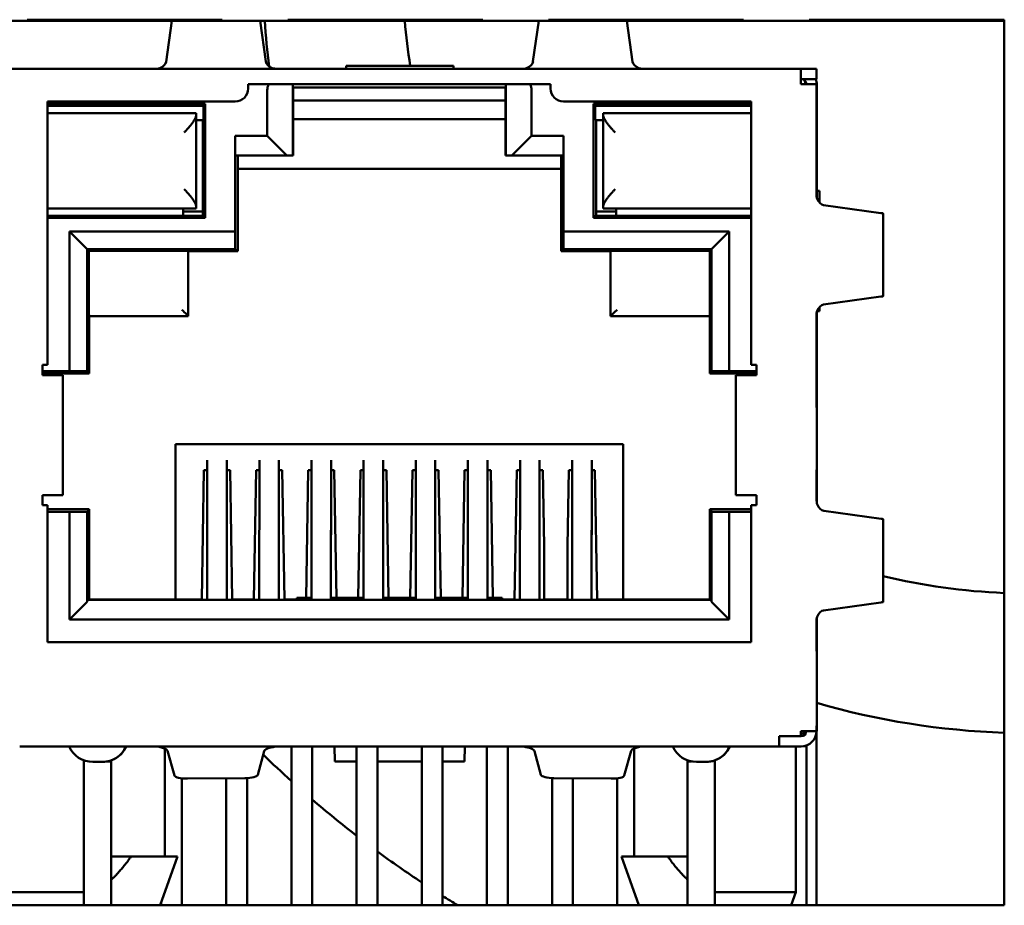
# Model space of a CAD drawing. Header units: inches. Extents: x 2.2 to 39.6, y -5.4 to 27.4.
# Tile 30 of 62: x 13.798 to 14.554, y 19.872 to 20.552. Entities that reach past the tile are written whole.
import ezdxf

# ---------------------------------------------------------------- set-up
doc = ezdxf.new("R2010")
doc.units = ezdxf.units.IN
doc.header["$MEASUREMENT"] = 0
doc.layers.add('Visible Edges(ANSI)', color=7, linetype='Continuous', lineweight=50)

msp = doc.modelspace()

# ---------------------------------------------------------------- linework, layer by layer
at = {"layer": 'Visible Edges(ANSI)'}
for p, q in [((13.75361, 20.551), (13.80402, 20.551)), ((13.80402, 20.55188), (13.80489, 20.551)), ((13.80402, 20.551), (13.80402, 20.55188)), ((13.80402, 20.55188), (13.95361, 20.55188)), ((13.80402, 20.551), (13.80489, 20.551)), ((13.95274, 20.551), (13.80489, 20.551)), ((13.91493, 20.551), (13.91054, 20.5196)), ((13.95361, 20.55188), (13.95274, 20.551)), ((13.95274, 20.551), (13.95361, 20.551)), ((13.95361, 20.55188), (13.95361, 20.551)), ((13.95361, 20.551), (14.00402, 20.551)), ((13.98698, 20.51967), (13.98259, 20.551)), ((14.00402, 20.55188), (14.00489, 20.551)), ((14.00402, 20.551), (14.00402, 20.55188)), ((14.00402, 20.55188), (14.15361, 20.55188)), ((14.00402, 20.551), (14.00489, 20.551)), ((14.15274, 20.551), (14.00489, 20.551)), ((14.15361, 20.55188), (14.15274, 20.551)), ((14.15274, 20.551), (14.15361, 20.551)), ((14.15361, 20.55188), (14.15361, 20.551)), ((14.15361, 20.551), (14.20402, 20.551)), ((14.19646, 20.551), (14.19205, 20.51967)), ((14.20402, 20.55188), (14.20489, 20.551)), ((14.20402, 20.551), (14.20402, 20.55188)), ((14.20402, 20.55188), (14.35361, 20.55188)), ((14.20402, 20.551), (14.20489, 20.551)), ((14.35274, 20.551), (14.20489, 20.551)), ((14.26849, 20.5196), (14.26413, 20.551)), ((14.35361, 20.55188), (14.35274, 20.551)), ((14.35274, 20.551), (14.35361, 20.551)), ((14.35361, 20.55188), (14.35361, 20.551)), ((14.35361, 20.551), (14.40402, 20.551)), ((14.40402, 20.55188), (14.40489, 20.551)), ((14.40402, 20.551), (14.40402, 20.55188)), ((14.40402, 20.55188), (14.55361, 20.55188)), ((14.40402, 20.551), (14.40489, 20.551)), ((14.55274, 20.551), (14.40489, 20.551)), ((14.55361, 20.55188), (14.55274, 20.551)), ((14.55274, 20.551), (14.55361, 20.551)), ((14.55361, 20.55188), (14.55361, 20.551)), ((14.55361, 20.551), (14.55371, 20.551)), ((14.55371, 20.551), (14.55371, 19.87218)), ((13.78131, 20.51408), (14.39769, 20.51408)), ((14.00241, 20.51408), (14.0009, 20.51408)), ((14.13094, 20.51639), (14.04858, 20.51639)), ((14.04858, 20.51639), (14.04858, 20.51408)), ((14.13094, 20.51639), (14.13094, 20.51408)), ((14.13094, 20.51408), (14.13094, 20.51639)), ((14.17812, 20.51408), (14.17662, 20.51408)), ((14.39769, 20.51408), (14.4095, 20.51408)), ((14.39769, 20.51408), (14.39769, 20.50621)), ((14.40969, 20.51408), (14.4095, 20.51408)), ((14.4095, 20.51408), (14.4095, 20.50621)), ((14.40969, 20.50621), (14.40969, 20.51408)), ((14.4095, 20.50621), (14.39769, 20.50621)), ((14.40969, 20.50621), (14.4095, 20.50621)), ((13.9735, 20.49908), (13.9735, 20.50227)), ((13.9735, 20.50227), (13.9735, 20.49908)), ((13.9735, 20.50227), (14.2055, 20.50227)), ((13.9735, 20.49908), (13.9735, 20.49908)), ((14.00781, 20.50227), (14.00781, 20.44764)), ((14.00781, 20.50227), (14.00781, 20.44764)), ((14.17101, 20.49976), (14.00801, 20.49976)), ((14.00801, 20.48976), (14.00801, 20.49976)), ((14.00801, 20.49976), (14.00801, 20.44764)), ((14.17101, 20.49976), (14.17101, 20.44764)), ((14.1712, 20.50227), (14.1712, 20.44764)), ((14.2055, 20.50227), (14.2055, 20.49908)), ((14.4095, 20.50227), (14.39769, 20.50227)), ((14.40097, 20.50227), (14.40097, 20.50264)), ((14.40969, 20.50227), (14.4095, 20.50227)), ((14.4097, 20.41638), (14.40969, 20.50227)), ((14.40969, 20.50227), (14.40969, 20.49408)), ((14.40977, 20.4205), (14.40977, 20.50227)), ((13.98812, 20.46264), (13.98812, 20.4978)), ((14.19088, 20.4978), (14.19088, 20.46264)), ((14.40969, 20.49408), (14.4097, 20.41637)), ((14.40969, 20.49408), (14.40969, 20.49408)), ((13.8195, 20.48908), (13.9635, 20.48908)), ((13.8195, 20.28696), (13.8195, 20.48908)), ((13.8195, 20.48908), (13.8195, 20.28696)), ((13.8195, 20.48721), (13.94059, 20.48721)), ((13.8195, 20.48584), (13.93929, 20.48584)), ((13.93929, 20.48584), (13.94059, 20.48721)), ((13.93929, 20.48584), (13.93929, 20.47476)), ((13.94059, 20.48721), (13.94059, 20.39991)), ((13.9635, 20.48908), (13.9635, 20.48908)), ((14.00801, 20.48976), (14.17101, 20.48976)), ((14.00806, 20.48976), (14.00806, 20.47551)), ((14.2155, 20.48908), (14.3595, 20.48908)), ((14.23841, 20.39991), (14.23841, 20.48721)), ((14.23841, 20.48721), (14.3595, 20.48721)), ((14.23841, 20.48721), (14.23987, 20.48584)), ((14.23987, 20.48584), (14.23987, 20.47476)), ((14.23987, 20.48584), (14.3595, 20.48584)), ((14.3595, 20.48908), (14.3595, 20.28696)), ((13.8195, 20.48021), (13.93359, 20.48021)), ((13.93359, 20.48021), (13.93361, 20.48021)), ((13.93371, 20.43021), (13.93361, 20.48021)), ((14.00806, 20.47551), (14.00801, 20.47476)), ((14.00806, 20.47551), (14.17101, 20.47551)), ((14.2459, 20.48018), (14.3595, 20.48018)), ((14.2459, 20.40831), (14.2459, 20.47874)), ((13.93929, 20.47476), (13.93362, 20.47476)), ((13.93868, 20.47476), (13.93868, 20.40476)), ((14.00801, 20.47476), (14.00801, 20.44764)), ((14.23987, 20.47476), (14.2459, 20.47476)), ((14.24056, 20.47476), (14.24056, 20.40476)), ((13.9635, 20.46264), (13.9635, 20.38932)), ((13.98812, 20.46264), (13.9635, 20.46264)), ((13.9635, 20.46264), (13.96358, 20.44764)), ((14.00313, 20.44764), (13.98812, 20.46264)), ((14.19088, 20.46264), (14.17588, 20.44764)), ((14.2155, 20.46264), (14.19088, 20.46264)), ((14.21543, 20.44764), (14.2155, 20.46264)), ((14.2155, 20.38932), (14.2155, 20.46264)), ((13.96358, 20.44764), (14.00313, 20.44764)), ((13.96562, 20.43747), (13.96562, 20.44764)), ((14.00313, 20.44764), (14.00781, 20.44764)), ((14.00781, 20.44764), (14.00801, 20.44764)), ((14.00781, 20.44764), (14.00781, 20.44764)), ((14.00801, 20.44764), (14.00801, 20.44764)), ((14.17101, 20.44764), (14.1712, 20.44764)), ((14.1712, 20.44764), (14.17588, 20.44764)), ((14.17588, 20.44764), (14.21543, 20.44764)), ((14.21358, 20.44764), (14.21358, 20.37432)), ((14.40952, 20.44105), (14.40956, 20.42531)), ((13.93371, 20.40691), (13.93371, 20.43021)), ((13.96558, 20.37432), (13.96558, 20.43747)), ((14.21358, 20.43747), (13.96558, 20.43747)), ((14.40951, 20.42564), (14.40951, 20.42713)), ((14.40975, 20.42353), (14.40976, 20.42353)), ((14.41183, 20.4205), (14.40975, 20.4205)), ((14.41183, 20.41156), (14.41183, 20.4205)), ((14.45905, 20.40349), (14.41502, 20.40963)), ((13.93359, 20.40691), (13.8195, 20.40691)), ((13.8195, 20.40138), (13.93921, 20.40138)), ((13.94059, 20.39991), (13.8195, 20.39991)), ((13.92368, 20.40138), (13.92368, 20.40691)), ((13.9237, 20.40476), (13.93868, 20.40476)), ((13.93359, 20.40691), (13.93371, 20.40691)), ((13.93861, 20.40138), (13.93861, 20.40476)), ((13.93921, 20.40138), (13.94059, 20.39991)), ((14.23841, 20.39991), (14.23997, 20.40138)), ((14.3595, 20.39991), (14.23841, 20.39991)), ((14.23997, 20.40138), (14.3595, 20.40138)), ((14.24056, 20.40476), (14.25599, 20.40476)), ((14.24063, 20.40138), (14.24063, 20.40476)), ((14.3595, 20.40688), (14.2459, 20.40688)), ((14.25599, 20.40688), (14.25599, 20.40138)), ((14.46066, 20.39594), (14.46064, 20.40322)), ((13.83646, 20.38932), (13.83646, 20.28221)), ((13.9635, 20.38932), (13.83646, 20.38932)), ((13.83646, 20.38932), (13.85005, 20.37574)), ((13.9635, 20.38932), (13.96357, 20.37574)), ((14.21543, 20.37574), (14.2155, 20.38932)), ((14.34254, 20.38932), (14.2155, 20.38932)), ((14.34254, 20.38932), (14.32896, 20.37574)), ((14.34254, 20.28221), (14.34254, 20.38932)), ((14.46068, 20.36184), (14.46067, 20.38097)), ((13.96357, 20.37574), (13.85005, 20.37574)), ((13.85134, 20.37452), (13.85005, 20.37574)), ((13.85005, 20.37574), (13.85005, 20.28214)), ((13.92253, 20.37452), (13.85134, 20.37452)), ((13.85134, 20.37452), (13.85134, 20.32932)), ((13.92754, 20.37432), (13.92753, 20.3745)), ((13.92754, 20.37432), (13.96555, 20.37432)), ((13.92754, 20.37432), (13.92754, 20.32432)), ((13.96357, 20.37574), (13.96555, 20.37432)), ((13.96555, 20.37432), (13.96558, 20.37432)), ((13.96558, 20.37432), (13.96558, 20.37432)), ((14.21358, 20.37432), (14.21361, 20.37432)), ((14.21543, 20.37574), (14.21361, 20.37432)), ((14.21361, 20.37432), (14.25161, 20.37432)), ((14.32896, 20.37574), (14.21543, 20.37574)), ((14.25161, 20.32432), (14.25161, 20.3745)), ((14.3278, 20.37452), (14.25661, 20.37452)), ((14.3278, 20.37452), (14.32896, 20.37574)), ((14.3278, 20.32932), (14.3278, 20.37452)), ((14.32896, 20.28214), (14.32896, 20.37574)), ((14.46067, 20.33963), (14.46068, 20.34688)), ((14.41506, 20.33319), (14.45908, 20.33936)), ((13.85136, 20.32432), (13.92753, 20.32432)), ((13.85154, 20.32432), (13.85154, 20.28021)), ((13.92754, 20.32432), (13.92753, 20.32432)), ((14.25161, 20.32432), (14.32779, 20.32432)), ((14.32762, 20.32432), (14.32762, 20.28024)), ((14.40972, 20.32644), (14.40974, 20.1817)), ((14.40974, 20.1817), (14.40972, 20.32643)), ((14.40977, 20.18144), (14.40977, 20.32688)), ((14.40999, 20.32814), (14.41183, 20.32814)), ((14.41183, 20.32814), (14.41183, 20.33121)), ((14.40951, 20.31776), (14.40951, 20.31927)), ((14.40956, 20.31751), (14.40952, 20.30175)), ((14.40976, 20.32117), (14.40975, 20.32117)), ((13.81556, 20.27908), (13.81556, 20.28696)), ((13.81556, 20.28696), (13.8195, 20.28696)), ((13.81556, 20.28696), (13.81556, 20.27908)), ((13.8195, 20.28696), (13.8195, 20.28696)), ((14.3595, 20.28696), (14.36344, 20.28696)), ((14.36344, 20.28696), (14.36344, 20.27908)), ((13.83646, 20.28221), (13.81556, 20.28221)), ((13.81556, 20.28021), (13.85154, 20.28021)), ((13.8195, 20.27908), (13.81556, 20.27908)), ((13.83131, 20.27908), (13.8195, 20.27908)), ((13.83134, 20.27908), (13.83131, 20.27908)), ((13.83134, 20.18708), (13.83134, 20.27908)), ((13.85005, 20.28214), (13.83646, 20.28221)), ((13.85005, 20.28214), (13.85154, 20.28024)), ((13.85154, 20.28021), (13.85154, 20.28024)), ((14.32896, 20.28214), (14.32762, 20.28024)), ((14.32762, 20.28024), (14.32762, 20.28021)), ((14.32762, 20.28021), (14.36344, 20.28021)), ((14.34254, 20.28221), (14.32896, 20.28214)), ((14.36344, 20.28221), (14.34254, 20.28221)), ((14.34769, 20.27908), (14.3595, 20.27908)), ((14.34769, 20.27908), (14.34769, 20.18708)), ((14.36344, 20.27908), (14.3595, 20.27908)), ((13.91785, 20.10694), (13.91785, 20.22621)), ((13.91785, 20.22621), (14.26131, 20.22621)), ((14.26131, 20.22621), (14.26131, 20.22621)), ((14.26131, 20.22621), (14.26131, 20.10694)), ((14.26131, 20.22621), (14.26131, 20.10694)), ((13.94202, 20.1066), (13.94208, 20.2137)), ((13.95702, 20.1066), (13.95708, 20.2137)), ((13.98202, 20.1066), (13.98208, 20.2137)), ((13.99702, 20.1066), (13.99708, 20.2137)), ((14.02202, 20.1066), (14.02208, 20.2137)), ((14.03702, 20.1066), (14.03708, 20.2137)), ((14.06202, 20.1066), (14.06208, 20.2137)), ((14.07702, 20.1066), (14.07708, 20.2137)), ((14.10202, 20.1066), (14.10208, 20.2137)), ((14.11702, 20.1066), (14.11708, 20.2137)), ((14.14202, 20.1066), (14.14208, 20.2137)), ((14.15702, 20.1066), (14.15708, 20.2137)), ((14.18202, 20.1066), (14.18208, 20.2137)), ((14.19702, 20.1066), (14.19708, 20.2137)), ((14.22202, 20.1066), (14.22208, 20.2137)), ((14.23702, 20.1066), (14.23708, 20.2137)), ((13.93959, 20.20621), (13.93785, 20.10694)), ((13.93958, 20.20621), (13.93785, 20.10694)), ((13.94207, 20.20621), (13.93958, 20.20621)), ((13.95703, 20.1066), (13.95708, 20.20621)), ((13.95958, 20.20621), (13.95708, 20.20621)), ((13.96131, 20.10694), (13.95958, 20.20621)), ((13.97959, 20.20621), (13.97785, 20.10694)), ((13.97958, 20.20621), (13.97785, 20.10694)), ((13.98207, 20.20621), (13.97958, 20.20621)), ((13.99703, 20.1066), (13.99708, 20.20621)), ((13.99958, 20.20621), (13.99708, 20.20621)), ((14.00131, 20.10694), (13.99958, 20.20621)), ((14.01958, 20.20621), (14.01787, 20.10814)), ((14.01959, 20.20621), (14.01788, 20.10814)), ((14.02207, 20.20621), (14.01958, 20.20621)), ((14.03703, 20.1066), (14.03708, 20.20621)), ((14.03958, 20.20621), (14.03708, 20.20621)), ((14.04129, 20.10814), (14.03958, 20.20621)), ((14.05958, 20.20621), (14.05787, 20.10814)), ((14.05959, 20.20621), (14.05788, 20.10814)), ((14.06207, 20.20621), (14.05958, 20.20621)), ((14.07703, 20.1066), (14.07708, 20.20621)), ((14.07958, 20.20621), (14.07708, 20.20621)), ((14.08129, 20.10814), (14.07958, 20.20621)), ((14.09958, 20.20621), (14.09787, 20.10814)), ((14.09959, 20.20621), (14.09788, 20.10814)), ((14.10207, 20.20621), (14.09958, 20.20621)), ((14.11703, 20.1066), (14.11708, 20.20621)), ((14.11958, 20.20621), (14.11708, 20.20621)), ((14.12129, 20.10814), (14.11958, 20.20621)), ((14.13958, 20.20621), (14.13787, 20.10814)), ((14.13959, 20.20621), (14.13788, 20.10814)), ((14.14207, 20.20621), (14.13958, 20.20621)), ((14.15703, 20.1066), (14.15708, 20.20621)), ((14.15958, 20.20621), (14.15708, 20.20621)), ((14.16129, 20.10814), (14.15958, 20.20621)), ((14.17959, 20.20621), (14.17785, 20.10694)), ((14.17958, 20.20621), (14.17785, 20.10694)), ((14.18207, 20.20621), (14.17958, 20.20621)), ((14.19703, 20.1066), (14.19708, 20.20621)), ((14.19958, 20.20621), (14.19708, 20.20621)), ((14.20059, 20.14794), (14.19958, 20.20621)), ((14.21958, 20.20621), (14.21856, 20.14794)), ((14.21959, 20.20621), (14.21857, 20.14794)), ((14.22207, 20.20621), (14.21958, 20.20621)), ((14.23703, 20.1066), (14.23708, 20.20621)), ((14.23958, 20.20621), (14.23708, 20.20621)), ((14.24131, 20.10694), (14.23958, 20.20621)), ((14.40952, 20.20642), (14.40956, 20.19066)), ((14.40951, 20.1889), (14.40951, 20.19041)), ((13.81556, 20.17921), (13.81556, 20.18708)), ((13.81556, 20.18708), (13.8195, 20.18708)), ((13.81556, 20.18708), (13.81556, 20.17921)), ((13.83131, 20.18708), (13.8195, 20.18708)), ((13.83131, 20.18708), (13.83134, 20.18708)), ((14.34769, 20.18708), (14.3595, 20.18708)), ((14.3595, 20.18708), (14.36344, 20.18708)), ((14.36344, 20.18708), (14.36344, 20.17921)), ((13.8195, 20.17921), (13.81556, 20.17921)), ((13.8195, 20.07408), (13.8195, 20.17921)), ((13.8195, 20.17921), (13.8195, 20.07408)), ((13.8195, 20.17921), (13.8195, 20.17921)), ((13.85154, 20.17621), (13.8195, 20.17621)), ((13.8195, 20.17421), (13.83646, 20.17421)), ((13.83646, 20.17421), (13.85005, 20.17428)), ((13.83646, 20.17421), (13.83646, 20.0916)), ((13.85154, 20.17618), (13.85005, 20.17428)), ((13.85005, 20.17428), (13.85005, 20.10519)), ((13.85154, 20.17618), (13.85154, 20.17621)), ((13.85154, 20.17621), (13.85154, 20.14794)), ((14.32762, 20.17621), (14.32762, 20.17618)), ((14.3595, 20.17621), (14.32762, 20.17621)), ((14.32896, 20.17428), (14.32762, 20.17618)), ((14.32762, 20.17618), (14.32762, 20.1066)), ((14.32896, 20.10519), (14.32896, 20.17428)), ((14.32896, 20.17428), (14.34254, 20.17421)), ((14.34254, 20.17421), (14.3595, 20.17421)), ((14.34254, 20.0916), (14.34254, 20.17421)), ((14.36344, 20.17921), (14.3595, 20.17921)), ((14.3595, 20.17921), (14.3595, 20.07408)), ((14.45912, 20.16881), (14.41511, 20.17498)), ((14.46072, 20.16129), (14.4607, 20.16854)), ((13.85154, 20.10694), (13.85154, 20.14794)), ((14.20059, 20.10694), (14.20059, 20.14794)), ((14.21856, 20.14794), (14.21856, 20.10694)), ((14.21857, 20.14794), (14.21856, 20.14794)), ((14.21857, 20.10694), (14.21857, 20.14794)), ((14.46071, 20.12719), (14.46072, 20.14633)), ((13.83646, 20.0916), (13.85005, 20.10519)), ((13.85006, 20.1066), (13.85005, 20.10519)), ((14.32895, 20.1066), (13.85006, 20.1066)), ((13.85154, 20.10694), (13.91785, 20.10694)), ((13.85154, 20.1066), (13.85154, 20.10694)), ((13.86293, 20.1066), (13.86294, 20.10694)), ((13.88278, 20.10694), (13.8828, 20.1066)), ((13.88279, 20.10694), (13.8828, 20.1066)), ((13.93785, 20.10694), (13.91785, 20.10694)), ((13.93785, 20.10694), (13.93785, 20.10694)), ((13.97785, 20.10694), (13.96131, 20.10694)), ((13.97785, 20.10694), (13.97785, 20.10694)), ((14.01081, 20.10694), (14.00131, 20.10694)), ((14.01082, 20.10814), (14.01081, 20.1066)), ((14.01082, 20.10814), (14.02202, 20.10814)), ((14.03703, 20.10814), (14.06202, 20.10814)), ((14.07703, 20.10814), (14.10202, 20.10814)), ((14.11703, 20.10814), (14.14202, 20.10814)), ((14.15703, 20.10814), (14.1683, 20.10814)), ((14.1683, 20.10814), (14.16832, 20.1066)), ((14.1683, 20.10814), (14.16831, 20.10814)), ((14.16832, 20.1066), (14.16831, 20.10814)), ((14.17785, 20.10694), (14.16832, 20.10694)), ((14.17785, 20.10694), (14.17785, 20.10694)), ((14.21856, 20.10694), (14.20059, 20.10694)), ((14.21857, 20.10694), (14.21856, 20.10694)), ((14.26131, 20.10694), (14.24131, 20.10694)), ((14.26131, 20.10694), (14.26131, 20.10694)), ((14.26131, 20.10694), (14.32762, 20.10694)), ((14.29638, 20.1066), (14.29639, 20.10694)), ((14.31623, 20.10694), (14.31624, 20.1066)), ((14.31624, 20.10694), (14.31625, 20.1066)), ((14.32896, 20.10519), (14.32895, 20.1066)), ((14.34254, 20.0916), (14.32896, 20.10519)), ((14.46067, 20.10495), (14.4607, 20.11223)), ((14.41507, 20.09854), (14.45909, 20.10468)), ((13.83646, 20.0916), (14.34254, 20.0916)), ((14.40974, 20.09199), (14.40974, 20.00771)), ((14.40974, 20.0059), (14.40974, 20.09196)), ((14.40977, 20.00771), (14.40977, 20.0922)), ((14.40951, 20.08104), (14.40951, 20.08253)), ((14.40956, 20.08286), (14.40952, 20.06712)), ((14.3595, 20.07408), (13.8195, 20.07408)), ((14.40957, 20.00983), (14.40957, 20.0059)), ((14.40957, 20.00983), (14.40957, 20.00983)), ((14.40957, 20.0059), (14.40957, 20.00983)), ((14.4096, 20.0059), (14.4096, 20.00983)), ((14.4096, 20.00983), (14.4096, 20.0059)), ((14.4096, 20.00983), (14.4096, 20.00983)), ((14.38084, 20.00196), (14.39769, 20.00196)), ((14.38087, 20.00196), (14.38087, 19.99408)), ((14.4095, 20.0059), (14.39769, 20.0059)), ((14.39769, 20.00377), (14.39793, 20.00377)), ((14.39769, 20.00196), (14.39769, 20.00196)), ((14.39776, 20.00196), (14.39769, 20.00196)), ((14.4095, 20.0059), (14.40957, 20.0059)), ((14.4096, 20.0059), (14.4096, 20.0059)), ((14.4096, 20.0059), (14.40968, 20.0059)), ((14.40968, 20.0059), (14.40968, 19.88779)), ((14.40969, 19.88779), (14.40969, 20.0059)), ((14.40969, 20.0059), (14.40974, 20.0059)), ((13.79816, 19.99408), (14.38084, 19.99408)), ((13.90947, 19.9926), (13.90947, 19.90975)), ((14.00664, 19.99408), (14.00664, 19.87218)), ((14.02264, 19.99408), (14.02264, 19.87218)), ((14.02264, 19.99408), (14.02264, 19.87218)), ((14.03984, 19.99408), (14.03994, 19.98259)), ((14.05666, 19.99408), (14.05666, 19.87218)), ((14.07266, 19.99408), (14.07266, 19.87218)), ((14.07266, 19.99408), (14.07266, 19.87218)), ((14.10664, 19.99408), (14.10664, 19.87218)), ((14.12264, 19.99408), (14.12264, 19.87218)), ((14.12264, 19.99408), (14.12264, 19.87218)), ((14.13963, 19.99408), (14.13953, 19.98259)), ((14.13964, 19.99408), (14.13954, 19.98259)), ((14.15666, 19.99408), (14.15666, 19.87218)), ((14.17266, 19.99408), (14.17266, 19.87218)), ((14.17266, 19.99408), (14.17266, 19.87218)), ((14.26971, 19.99267), (14.26971, 19.90975)), ((14.38087, 19.99408), (14.38084, 19.99408)), ((14.38087, 19.99408), (14.39776, 19.99408)), ((14.39372, 19.99408), (14.39372, 19.88219)), ((14.39776, 19.99408), (14.39777, 19.99408)), ((14.39778, 19.99408), (14.39779, 19.99408)), ((14.4018, 19.99479), (14.4018, 19.88779)), ((13.91165, 19.99083), (13.91694, 19.9717)), ((13.98093, 19.9723), (13.98574, 19.99052)), ((14.19328, 19.99052), (14.19812, 19.9723)), ((14.26212, 19.9717), (14.26738, 19.99083)), ((13.84745, 19.88219), (13.84745, 19.98342)), ((13.84747, 19.98341), (13.84747, 19.88219)), ((13.85429, 19.98221), (13.86153, 19.98221)), ((13.86153, 19.98221), (13.86161, 19.98221)), ((13.86845, 19.98259), (13.86548, 19.98259)), ((13.86845, 19.98343), (13.86845, 19.90975)), ((14.05666, 19.98259), (14.03994, 19.98259)), ((14.10664, 19.98259), (14.07266, 19.98259)), ((14.13953, 19.98259), (14.12264, 19.98259)), ((14.13954, 19.98259), (14.13953, 19.98259)), ((14.3107, 19.90975), (14.3107, 19.98342)), ((14.31072, 19.98341), (14.31072, 19.90975)), ((14.31367, 19.98259), (14.31072, 19.98259)), ((14.31754, 19.98221), (14.32478, 19.98221)), ((14.32478, 19.98221), (14.32486, 19.98221)), ((14.3317, 19.98343), (14.3317, 19.88219)), ((13.92264, 19.9696), (13.92264, 19.87218)), ((13.92264, 19.9696), (13.92264, 19.87218)), ((13.97097, 19.9698), (13.92693, 19.96939)), ((13.95666, 19.96967), (13.95666, 19.87218)), ((13.97266, 19.96985), (13.97266, 19.87218)), ((13.97266, 19.96985), (13.97266, 19.87218)), ((14.20664, 19.96984), (14.20664, 19.87218)), ((14.25213, 19.96939), (14.20809, 19.9698)), ((14.22264, 19.96966), (14.22264, 19.87218)), ((14.22264, 19.96966), (14.22264, 19.87218)), ((14.25666, 19.96963), (14.25666, 19.87218)), ((13.86845, 19.90975), (13.86845, 19.89188)), ((13.88375, 19.90975), (13.86845, 19.90975)), ((13.88375, 19.90975), (13.91931, 19.90975)), ((13.90589, 19.87218), (13.91931, 19.90975)), ((14.25986, 19.90975), (14.2954, 19.90975)), ((14.27328, 19.87218), (14.25986, 19.90975)), ((14.3107, 19.90975), (14.2954, 19.90975)), ((14.3107, 19.89188), (14.3107, 19.90975)), ((14.31073, 19.90975), (14.31073, 19.89188)), ((13.78545, 19.88219), (13.84745, 19.88219)), ((13.84745, 19.87218), (13.84745, 19.88219)), ((13.84747, 19.88219), (13.84747, 19.87218)), ((14.3317, 19.88219), (14.3317, 19.87218)), ((14.3317, 19.88219), (14.39372, 19.88219)), ((14.39014, 19.87218), (14.39372, 19.88219)), ((14.55371, 19.87218), (13.60489, 19.87218)), ((13.90664, 19.87426), (13.90664, 19.87218)), ((14.27266, 19.87393), (14.27266, 19.87218)), ((14.27266, 19.87392), (14.27266, 19.87218))]:
    msp.add_line(p, q, dxfattribs=at)
for centre, radius, start, end in [((14.57312, 20.59281), 0.58846, 184.07364, 187.5141), ((14.57312, 20.59281), 0.48134, 184.98224, 189.13517), ((14.39597, 20.50264), 0.005, 359.99999, 45.59785), ((14.39788, 20.50227), 0.01181, 359.99999, 19.47121), ((14.39796, 20.50227), 0.01181, 359.99999, 19.47121), ((13.9635, 20.49908), 0.01, 269.99999, 359.99999), ((13.9635, 20.49908), 0.01, 269.99999, 359.99999), ((14.2155, 20.49908), 0.01, 179.99999, 269.99999), ((14.39788, 20.50227), 0.00394, 359.99999, 57.57223), ((14.57312, 20.59281), 0.48134, 256.49405, 267.68905), ((14.57312, 20.59281), 0.58846, 253.8836, 268.10987), ((14.39796, 20.00771), 0.01181, 355.82028, 359.99999), ((14.39793, 20.00771), 0.01181, 358.55071, 359.99999), ((14.39776, 20.0059), 0.01181, 269.99999, 359.99999), ((14.39776, 20.0059), 0.00394, 269.99999, 359.99999), ((14.39779, 20.0059), 0.01181, 269.99999, 359.99999), ((14.39793, 20.00771), 0.00394, 269.99999, 332.61288), ((13.85429, 20.00221), 0.02, 203.97256, 269.99999), ((13.86153, 20.00221), 0.02, 269.99999, 336.02742), ((14.31754, 20.00221), 0.02, 203.97256, 269.99999), ((14.32478, 20.00221), 0.02, 269.99999, 336.02742), ((14.57312, 20.59281), 0.84373, 225.81159, 227.82417), ((13.86161, 20.00221), 0.02, 269.99999, 289.98923), ((14.32486, 20.00221), 0.02, 269.99999, 289.98695), ((14.57312, 20.59281), 0.84373, 229.27413, 232.25683), ((14.57312, 20.59281), 0.84373, 233.61873, 236.43474), ((14.57312, 20.59281), 0.84373, 237.72936, 238.66042)]:
    msp.add_arc(centre, radius, start, end, dxfattribs=at)
for centre, major_axis, ratio, start_param, end_param in [((13.89558, 20.52011), (0.015, 0.00002), 0.499999, 5.458651, 6.21284), ((14.00194, 20.52021), (-0.015, -0.00002), 0.499999, 0.069281, 0.839833), ((14.17709, 20.52021), (0.015, -0.00001), 0.499999, 5.442881, 6.213433), ((14.28345, 20.52011), (-0.015, 0.00001), 0.499999, 0.069874, 0.824063), ((14.39769, 20.50227), (0, 0.01181), 0.000204, 0, 1.570796), ((14.39769, 20.50227), (0, 0.00394), 0.000204, 0, 1.570796), ((13.99797, 20.4978), (-0.00984, 0), 0.999796, 5.810888, 6.283185), ((14.18104, 20.4978), (0, -0.00984), 0.999796, 1.570796, 2.043094), ((14.39113, 20.4978), (0.00984, 0.00484), 0.000081, 6.283146, 6.673999), ((14.40952, 20.42608), (0, 0.015), 0.000204, 6.213372, 7.784168), ((14.40952, 20.42459), (0, 0.015), 0.000204, 1.500983, 1.705801), ((14.40956, 20.41035), (0, 0.015), 0.000204, 5.280423, 6.213372), ((14.40975, 20.41353), (0, 0.01), 0.000204, 0, 1.324102), ((14.40976, 20.41353), (0, 0.01), 0.000204, 5.483386, 6.283185), ((14.41554, 20.42459), (0.00001, -0.015), 0.500177, 5.460218, 6.213222), ((13.92371, 20.27265), (0, 0.13426), 0.000204, 0, 0.288041), ((14.46067, 20.38098), (-0.00001, 0.015), 0.000204, 4.712259, 6.213242), ((13.92253, 20.3745), (-0.005, 0), 0.003808, 3.141797, 4.712593), ((14.25661, 20.3745), (-0.005, 0), 0.003808, 4.712593, 6.283185), ((14.46068, 20.36184), (0.00001, -0.015), 0.000204, 0.069683, 1.570667), ((14.41559, 20.31823), (-0.00001, 0.015), 0.500177, 0.069663, 0.830864), ((13.85136, 20.32932), (0, -0.005), 0.004012, 4.712389, 6.283184), ((13.92253, 20.32932), (-0.005, 0.005), 0.000102, 1.570694, 3.141491), ((14.25661, 20.32932), (0.005, 0.005), 0.000102, 1.570898, 3.141491), ((14.32779, 20.32932), (0, 0.005), 0.003604, 3.141595, 4.712389), ((14.40975, 20.33117), (0, -0.01), 0.000204, 5.173831, 6.283185), ((14.40976, 20.33117), (0, -0.01), 0.000204, 0, 1.117436), ((14.40952, 20.31672), (0, -0.015), 0.000204, 4.642576, 6.352998), ((14.40956, 20.33247), (0, -0.015), 0.000204, 0.069813, 0.986461), ((14.40952, 20.19145), (0, 0.015), 0.000204, 6.213372, 7.923795), ((14.40956, 20.1757), (0, 0.015), 0.000204, 5.316543, 6.213372), ((14.41564, 20.18994), (-0.00001, -0.015), 0.500177, 5.441985, 6.213523), ((14.46071, 20.14633), (0.00001, 0.015), 0.000204, 4.71252, 6.213503), ((14.4607, 20.12719), (-0.00001, -0.015), 0.000204, 0.069944, 1.570927), ((14.41559, 20.08357), (0.00001, 0.015), 0.500177, 0.069964, 0.833111), ((14.40952, 20.08358), (0, 0.015), 0.000204, 1.502937, 1.640609), ((14.40956, 20.09782), (0, -0.015), 0.000204, 0.069813, 0.984227), ((14.40952, 20.08209), (0, -0.015), 0.000204, 4.782202, 6.352998), ((14.38084, 20.0059), (0, -0.01181), 0.000204, 5.052226, 6.283185), ((14.39769, 20.0059), (0, -0.00394), 0.000204, 4.712389, 6.283185), ((14.39769, 20.0059), (0, 0.01181), 0.000204, 1.570796, 1.910633), ((13.89594, 19.9904), (0.01575, 0.00015), 0.258653, 0.068754, 1.020869), ((14.00145, 19.99038), (-0.01575, -0.00015), 0.258653, 5.17779, 6.212313), ((14.17757, 19.99038), (0.01575, -0.00015), 0.258649, 0.071294, 1.105818), ((14.28308, 19.9904), (-0.01575, 0.00015), 0.258649, 5.262739, 6.214853), ((13.92691, 19.97197), (-0.01, -0.0001), 0.258653, 0.068754, 1.569738), ((13.97095, 19.97239), (0.01, 0.0001), 0.258653, 4.71133, 6.212313), ((14.2081, 19.97239), (-0.01, 0.0001), 0.258649, 0.071294, 1.572278), ((14.25214, 19.97197), (0.01, -0.0001), 0.258649, 4.71387, 6.214853), ((14.40181, 19.88779), (0, -0.02362), 0.000204, 4.712389, 5.434149), ((14.40968, 19.88779), (0, -0.02362), 0.000204, 4.712389, 5.434149), ((14.40968, 19.88779), (0, 0.02362), 0.000204, 3.990627, 4.712388)]:
    msp.add_ellipse(centre, major_axis=major_axis, ratio=ratio, start_param=start_param, end_param=end_param, dxfattribs=at)
for points, knots in [([(13.90577, 20.51461), (13.9042, 20.51423), (13.90272, 20.51417), (13.90018, 20.51408), (13.89888, 20.51408), (13.89757, 20.51408)], [0, 0, 0, 0, 0.01330745, 0.01330745, 0.02652774, 0.02652774, 0.02652774, 0.02652774]), ([(14.0009, 20.51408), (13.99934, 20.51409), (13.99776, 20.51408), (13.99541, 20.51416), (13.99459, 20.51421), (13.99292, 20.5144), (13.99231, 20.51452), (13.99194, 20.51461)], [0, 0, 0, 0, 0.01190723, 0.01190723, 0.0183918, 0.0183918, 0.02550105, 0.02550105, 0.02550105, 0.02550105]), ([(14.18709, 20.51461), (14.18667, 20.51451), (14.186, 20.51438), (14.18412, 20.51418), (14.18318, 20.51414), (14.18088, 20.51408), (14.17949, 20.51409), (14.17812, 20.51408)], [0, 0, 0, 0, 0.0035349, 0.0035349, 0.00685171, 0.00685171, 0.01155, 0.01155, 0.01155, 0.01155]), ([(14.28146, 20.51408), (14.28015, 20.51408), (14.27885, 20.51408), (14.27631, 20.51417), (14.27483, 20.51423), (14.27326, 20.51461)], [0, 0, 0, 0, 0.00998489, 0.00998489, 0.02003561, 0.02003561, 0.02003561, 0.02003561]), ([(13.92428, 20.46521), (13.92452, 20.46546), (13.92476, 20.4657), (13.92499, 20.46595), (13.92523, 20.46619), (13.92546, 20.46644), (13.92569, 20.46668), (13.92592, 20.46693), (13.92615, 20.46717), (13.92637, 20.46742), (13.92659, 20.46766), (13.92681, 20.46791), (13.92703, 20.46815), (13.92725, 20.4684), (13.92746, 20.46864), (13.92767, 20.46888), (13.92788, 20.46912), (13.92809, 20.46936), (13.92829, 20.4696), (13.92849, 20.46984), (13.92869, 20.47008), (13.92888, 20.47032), (13.92908, 20.47056), (13.92927, 20.4708), (13.92945, 20.47103), (13.92964, 20.47127), (13.92982, 20.4715), (13.92999, 20.47173), (13.93016, 20.47196), (13.93033, 20.47218), (13.9305, 20.47241), (13.93066, 20.47263), (13.93081, 20.47285), (13.93096, 20.47307), (13.93112, 20.47328), (13.93126, 20.47349), (13.9314, 20.4737), (13.93154, 20.47391), (13.93167, 20.47412), (13.93179, 20.47432), (13.93192, 20.47452), (13.93204, 20.47472), (13.93215, 20.47491), (13.93227, 20.47511), (13.93237, 20.4753), (13.93248, 20.47548), (13.93258, 20.47567), (13.93267, 20.47585), (13.93276, 20.47603), (13.93284, 20.4762), (13.93293, 20.47638), (13.933, 20.47655), (13.93308, 20.47672), (13.93315, 20.47689), (13.93321, 20.47705), (13.93327, 20.47721), (13.93332, 20.47737), (13.93337, 20.47752), (13.93342, 20.47768), (13.93346, 20.47783), (13.93349, 20.47797), (13.93353, 20.47812), (13.93355, 20.47826), (13.93357, 20.47839), (13.93358, 20.47852), (13.93359, 20.47865), (13.93359, 20.47878)], [-0.00039915, -0.00039915, -0.00039915, -0.00039915, 0.00232212, 0.00232212, 0.00232212, 0.00504339, 0.00504339, 0.00504339, 0.00776465, 0.00776465, 0.00776465, 0.01048592, 0.01048592, 0.01048592, 0.01320718, 0.01320718, 0.01320718, 0.01592845, 0.01592845, 0.01592845, 0.01864971, 0.01864971, 0.01864971, 0.02137098, 0.02137098, 0.02137098, 0.02409224, 0.02409224, 0.02409224, 0.02681351, 0.02681351, 0.02681351, 0.02953478, 0.02953478, 0.02953478, 0.03225604, 0.03225604, 0.03225604, 0.03497731, 0.03497731, 0.03497731, 0.03769857, 0.03769857, 0.03769857, 0.04041984, 0.04041984, 0.04041984, 0.0431411, 0.0431411, 0.0431411, 0.04586237, 0.04586237, 0.04586237, 0.04858363, 0.04858363, 0.04858363, 0.0513049, 0.0513049, 0.0513049, 0.05402616, 0.05402616, 0.05402616, 0.05674743, 0.05674743, 0.05674743, 0.0594687, 0.0594687, 0.0594687, 0.0594687]), ([(13.93359, 20.47878), (13.93359, 20.47886), (13.93359, 20.47895), (13.93359, 20.47977), (13.93359, 20.48021), (13.93359, 20.48021)], [0.04226509, 0.04226509, 0.04226509, 0.04226509, 0.04397443, 0.04397443, 0.0602852, 0.0602852, 0.0602852, 0.0602852]), ([(14.2459, 20.48018), (14.2459, 20.48018), (14.2459, 20.47974), (14.2459, 20.47891), (14.2459, 20.47883), (14.2459, 20.47874)], [0.18309749, 0.18309749, 0.18309749, 0.18309749, 0.19940826, 0.19940826, 0.20111759, 0.20111759, 0.20111759, 0.20111759]), ([(14.25521, 20.46518), (14.25497, 20.46542), (14.25473, 20.46567), (14.2545, 20.46591), (14.25426, 20.46616), (14.25403, 20.46641), (14.2538, 20.46665), (14.25357, 20.4669), (14.25334, 20.46714), (14.25312, 20.46739), (14.2529, 20.46763), (14.25268, 20.46787), (14.25246, 20.46812), (14.25224, 20.46836), (14.25203, 20.46861), (14.25182, 20.46885), (14.25161, 20.46909), (14.2514, 20.46933), (14.2512, 20.46957), (14.251, 20.46981), (14.2508, 20.47005), (14.25061, 20.47029), (14.25041, 20.47053), (14.25022, 20.47076), (14.25004, 20.471), (14.24985, 20.47123), (14.24967, 20.47146), (14.2495, 20.47169), (14.24933, 20.47192), (14.24916, 20.47215), (14.249, 20.47237), (14.24883, 20.4726), (14.24868, 20.47282), (14.24853, 20.47303), (14.24838, 20.47325), (14.24823, 20.47346), (14.24809, 20.47367), (14.24796, 20.47388), (14.24782, 20.47408), (14.2477, 20.47429), (14.24757, 20.47449), (14.24745, 20.47469), (14.24734, 20.47488), (14.24723, 20.47507), (14.24712, 20.47526), (14.24702, 20.47545), (14.24692, 20.47563), (14.24682, 20.47582), (14.24674, 20.47599), (14.24665, 20.47617), (14.24657, 20.47634), (14.24649, 20.47651), (14.24642, 20.47668), (14.24635, 20.47685), (14.24629, 20.47701), (14.24622, 20.47718), (14.24617, 20.47734), (14.24612, 20.47749), (14.24607, 20.47764), (14.24603, 20.47779), (14.246, 20.47794), (14.24597, 20.47808), (14.24594, 20.47822), (14.24593, 20.47836), (14.24591, 20.47849), (14.2459, 20.47862), (14.2459, 20.47874)], [-0.05337154, -0.05337154, -0.05337154, -0.05337154, -0.05094556, -0.05094556, -0.05094556, -0.04851958, -0.04851958, -0.04851958, -0.0460936, -0.0460936, -0.0460936, -0.04366762, -0.04366762, -0.04366762, -0.04124164, -0.04124164, -0.04124164, -0.03881566, -0.03881566, -0.03881566, -0.03638968, -0.03638968, -0.03638968, -0.0339637, -0.0339637, -0.0339637, -0.03153773, -0.03153773, -0.03153773, -0.02911175, -0.02911175, -0.02911175, -0.02668577, -0.02668577, -0.02668577, -0.02425979, -0.02425979, -0.02425979, -0.02183381, -0.02183381, -0.02183381, -0.01940783, -0.01940783, -0.01940783, -0.01698185, -0.01698185, -0.01698185, -0.01455587, -0.01455587, -0.01455587, -0.01212989, -0.01212989, -0.01212989, -0.00970392, -0.00970392, -0.00970392, -0.00727794, -0.00727794, -0.00727794, -0.00485196, -0.00485196, -0.00485196, -0.00242598, -0.00242598, -0.00242598, 0, 0, 0, 0]), ([(14.41004, 20.41439), (14.40995, 20.41477), (14.40982, 20.41537), (14.40963, 20.41705), (14.40958, 20.41787), (14.40951, 20.41997), (14.40951, 20.42127), (14.40951, 20.42257)], [0, 0, 0, 0, 0.00319804, 0.00319804, 0.00611392, 0.00611392, 0.01054715, 0.01054715, 0.01054715, 0.01054715]), ([(13.92428, 20.42191), (13.92452, 20.42167), (13.92476, 20.42142), (13.92499, 20.42117), (13.92523, 20.42093), (13.92546, 20.42068), (13.92569, 20.42044), (13.92592, 20.42019), (13.92615, 20.41995), (13.92637, 20.4197), (13.92659, 20.41946), (13.92681, 20.41921), (13.92703, 20.41897), (13.92725, 20.41873), (13.92746, 20.41848), (13.92767, 20.41824), (13.92788, 20.418), (13.92809, 20.41776), (13.92829, 20.41752), (13.92849, 20.41728), (13.92869, 20.41704), (13.92888, 20.4168), (13.92908, 20.41656), (13.92927, 20.41633), (13.92945, 20.41609), (13.92964, 20.41586), (13.92982, 20.41562), (13.92999, 20.41539), (13.93016, 20.41516), (13.93033, 20.41494), (13.9305, 20.41472), (13.93066, 20.41449), (13.93081, 20.41427), (13.93096, 20.41406), (13.93112, 20.41384), (13.93126, 20.41363), (13.9314, 20.41342), (13.93154, 20.41321), (13.93167, 20.413), (13.93179, 20.4128), (13.93192, 20.4126), (13.93204, 20.4124), (13.93215, 20.41221), (13.93227, 20.41201), (13.93237, 20.41183), (13.93248, 20.41164), (13.93258, 20.41145), (13.93267, 20.41127), (13.93276, 20.4111), (13.93284, 20.41092), (13.93293, 20.41074), (13.933, 20.41057), (13.93308, 20.4104), (13.93315, 20.41024), (13.93321, 20.41007), (13.93327, 20.40991), (13.93332, 20.40975), (13.93337, 20.4096), (13.93342, 20.40944), (13.93346, 20.40929), (13.93349, 20.40915), (13.93353, 20.40901), (13.93355, 20.40887), (13.93357, 20.40873), (13.93358, 20.4086), (13.93359, 20.40847), (13.93359, 20.40835)], [-0.05337154, -0.05337154, -0.05337154, -0.05337154, -0.05094556, -0.05094556, -0.05094556, -0.04851958, -0.04851958, -0.04851958, -0.0460936, -0.0460936, -0.0460936, -0.04366762, -0.04366762, -0.04366762, -0.04124164, -0.04124164, -0.04124164, -0.03881566, -0.03881566, -0.03881566, -0.03638968, -0.03638968, -0.03638968, -0.0339637, -0.0339637, -0.0339637, -0.03153773, -0.03153773, -0.03153773, -0.02911175, -0.02911175, -0.02911175, -0.02668577, -0.02668577, -0.02668577, -0.02425979, -0.02425979, -0.02425979, -0.02183381, -0.02183381, -0.02183381, -0.01940783, -0.01940783, -0.01940783, -0.01698185, -0.01698185, -0.01698185, -0.01455587, -0.01455587, -0.01455587, -0.01212989, -0.01212989, -0.01212989, -0.00970392, -0.00970392, -0.00970392, -0.00727794, -0.00727794, -0.00727794, -0.00485196, -0.00485196, -0.00485196, -0.00242598, -0.00242598, -0.00242598, 0, 0, 0, 0]), ([(14.25521, 20.42188), (14.25497, 20.42163), (14.25473, 20.42139), (14.2545, 20.42114), (14.25426, 20.4209), (14.25403, 20.42065), (14.2538, 20.4204), (14.25357, 20.42016), (14.25334, 20.41991), (14.25312, 20.41967), (14.2529, 20.41942), (14.25268, 20.41918), (14.25246, 20.41894), (14.25224, 20.41869), (14.25203, 20.41845), (14.25182, 20.41821), (14.25161, 20.41797), (14.2514, 20.41772), (14.2512, 20.41748), (14.251, 20.41724), (14.2508, 20.417), (14.25061, 20.41677), (14.25041, 20.41653), (14.25022, 20.41629), (14.25004, 20.41606), (14.24985, 20.41582), (14.24967, 20.41559), (14.2495, 20.41536), (14.24933, 20.41513), (14.24916, 20.4149), (14.249, 20.41468), (14.24883, 20.41446), (14.24868, 20.41424), (14.24853, 20.41402), (14.24838, 20.41381), (14.24823, 20.41359), (14.24809, 20.41338), (14.24796, 20.41318), (14.24782, 20.41297), (14.2477, 20.41277), (14.24757, 20.41257), (14.24745, 20.41237), (14.24734, 20.41218), (14.24723, 20.41198), (14.24712, 20.41179), (14.24702, 20.41161), (14.24692, 20.41142), (14.24682, 20.41124), (14.24674, 20.41106), (14.24665, 20.41088), (14.24657, 20.41071), (14.24649, 20.41054), (14.24642, 20.41037), (14.24635, 20.4102), (14.24629, 20.41004), (14.24622, 20.40988), (14.24617, 20.40972), (14.24612, 20.40956), (14.24607, 20.40941), (14.24603, 20.40926), (14.246, 20.40912), (14.24597, 20.40897), (14.24594, 20.40883), (14.24593, 20.4087), (14.24591, 20.40856), (14.2459, 20.40844), (14.2459, 20.40831)], [-0.00039915, -0.00039915, -0.00039915, -0.00039915, 0.00232212, 0.00232212, 0.00232212, 0.00504339, 0.00504339, 0.00504339, 0.00776465, 0.00776465, 0.00776465, 0.01048592, 0.01048592, 0.01048592, 0.01320718, 0.01320718, 0.01320718, 0.01592845, 0.01592845, 0.01592845, 0.01864971, 0.01864971, 0.01864971, 0.02137098, 0.02137098, 0.02137098, 0.02409224, 0.02409224, 0.02409224, 0.02681351, 0.02681351, 0.02681351, 0.02953478, 0.02953478, 0.02953478, 0.03225604, 0.03225604, 0.03225604, 0.03497731, 0.03497731, 0.03497731, 0.03769857, 0.03769857, 0.03769857, 0.04041984, 0.04041984, 0.04041984, 0.0431411, 0.0431411, 0.0431411, 0.04586237, 0.04586237, 0.04586237, 0.04858363, 0.04858363, 0.04858363, 0.0513049, 0.0513049, 0.0513049, 0.05402616, 0.05402616, 0.05402616, 0.05674743, 0.05674743, 0.05674743, 0.0594687, 0.0594687, 0.0594687, 0.0594687]), ([(13.93359, 20.40691), (13.93359, 20.40691), (13.93359, 20.40738), (13.93359, 20.40823), (13.93359, 20.40829), (13.93359, 20.40835)], [0.18309749, 0.18309749, 0.18309749, 0.18309749, 0.1999219, 0.1999219, 0.20110866, 0.20110866, 0.20110866, 0.20110866]), ([(14.2459, 20.40831), (14.2459, 20.40822), (14.2459, 20.40814), (14.2459, 20.40732), (14.2459, 20.40688), (14.2459, 20.40688)], [0.04226509, 0.04226509, 0.04226509, 0.04226509, 0.04397443, 0.04397443, 0.0602852, 0.0602852, 0.0602852, 0.0602852]), ([(14.46064, 20.40322), (14.46064, 20.40322), (14.46063, 20.40323), (14.46062, 20.40324), (14.46061, 20.40325), (14.4606, 20.40326), (14.46058, 20.40326), (14.46056, 20.40327), (14.46054, 20.40328), (14.46052, 20.40329), (14.46049, 20.4033), (14.46046, 20.40331), (14.46042, 20.40331), (14.46039, 20.40332), (14.46035, 20.40333), (14.4603, 20.40334), (14.46026, 20.40335), (14.46021, 20.40336), (14.46016, 20.40336), (14.4601, 20.40337), (14.46005, 20.40338), (14.45999, 20.40339), (14.45992, 20.4034), (14.45986, 20.4034), (14.45979, 20.40341), (14.45972, 20.40342), (14.45965, 20.40343), (14.45957, 20.40344), (14.45949, 20.40345), (14.45941, 20.40345), (14.45932, 20.40346), (14.45924, 20.40347), (14.45915, 20.40348), (14.45905, 20.40349)], [0, 0, 0, 0, 0.0014314, 0.0014314, 0.0014314, 0.00286281, 0.00286281, 0.00286281, 0.00429421, 0.00429421, 0.00429421, 0.00572562, 0.00572562, 0.00572562, 0.00715702, 0.00715702, 0.00715702, 0.00858843, 0.00858843, 0.00858843, 0.01001983, 0.01001983, 0.01001983, 0.01145124, 0.01145124, 0.01145124, 0.01288264, 0.01288264, 0.01288264, 0.01431405, 0.01431405, 0.01431405, 0.01574545, 0.01574545, 0.01574545, 0.01574545]), ([(14.45908, 20.33936), (14.45918, 20.33937), (14.45927, 20.33937), (14.45935, 20.33938), (14.45944, 20.33939), (14.45952, 20.3394), (14.4596, 20.33941), (14.45968, 20.33942), (14.45975, 20.33942), (14.45982, 20.33943), (14.45989, 20.33944), (14.45995, 20.33945), (14.46002, 20.33946), (14.46008, 20.33946), (14.46013, 20.33947), (14.46019, 20.33948), (14.46024, 20.33949), (14.46029, 20.3395), (14.46033, 20.33951), (14.46038, 20.33951), (14.46042, 20.33952), (14.46045, 20.33953), (14.46049, 20.33954), (14.46052, 20.33955), (14.46055, 20.33955), (14.46057, 20.33956), (14.4606, 20.33957), (14.46061, 20.33958), (14.46063, 20.33959), (14.46064, 20.3396), (14.46065, 20.3396), (14.46066, 20.33961), (14.46067, 20.33962), (14.46067, 20.33963)], [0, 0, 0, 0, 0.0014314, 0.0014314, 0.0014314, 0.00286281, 0.00286281, 0.00286281, 0.00429421, 0.00429421, 0.00429421, 0.00572562, 0.00572562, 0.00572562, 0.00715702, 0.00715702, 0.00715702, 0.00858843, 0.00858843, 0.00858843, 0.01001983, 0.01001983, 0.01001983, 0.01145124, 0.01145124, 0.01145124, 0.01288264, 0.01288264, 0.01288264, 0.01431405, 0.01431405, 0.01431405, 0.01574545, 0.01574545, 0.01574545, 0.01574545]), ([(14.40951, 20.31927), (14.40951, 20.32085), (14.40951, 20.32245), (14.40958, 20.32483), (14.40963, 20.32566), (14.40982, 20.32735), (14.40995, 20.32796), (14.41004, 20.32834)], [0, 0, 0, 0, 0.01205982, 0.01205982, 0.0186319, 0.0186319, 0.02582711, 0.02582711, 0.02582711, 0.02582711]), ([(14.41004, 20.17995), (14.40995, 20.18032), (14.40983, 20.18092), (14.40964, 20.18258), (14.40959, 20.18339), (14.40951, 20.18574), (14.40951, 20.18733), (14.40951, 20.1889)], [0, 0, 0, 0, 0.00315612, 0.00315612, 0.00602969, 0.00602969, 0.01138092, 0.01138092, 0.01138092, 0.01138092]), ([(14.4607, 20.16854), (14.4607, 20.16855), (14.4607, 20.16856), (14.46069, 20.16857), (14.46068, 20.16858), (14.46067, 20.16858), (14.46065, 20.16859), (14.46063, 20.1686), (14.46061, 20.16861), (14.46058, 20.16862), (14.46056, 20.16862), (14.46052, 20.16863), (14.46049, 20.16864), (14.46045, 20.16865), (14.46041, 20.16866), (14.46037, 20.16867), (14.46033, 20.16867), (14.46028, 20.16868), (14.46022, 20.16869), (14.46017, 20.1687), (14.46011, 20.16871), (14.46005, 20.16871), (14.45999, 20.16872), (14.45993, 20.16873), (14.45986, 20.16874), (14.45979, 20.16875), (14.45971, 20.16876), (14.45964, 20.16876), (14.45956, 20.16877), (14.45948, 20.16878), (14.45939, 20.16879), (14.4593, 20.1688), (14.45921, 20.16881), (14.45912, 20.16881)], [0, 0, 0, 0, 0.0014314, 0.0014314, 0.0014314, 0.00286281, 0.00286281, 0.00286281, 0.00429421, 0.00429421, 0.00429421, 0.00572562, 0.00572562, 0.00572562, 0.00715702, 0.00715702, 0.00715702, 0.00858843, 0.00858843, 0.00858843, 0.01001983, 0.01001983, 0.01001983, 0.01145124, 0.01145124, 0.01145124, 0.01288264, 0.01288264, 0.01288264, 0.01431405, 0.01431405, 0.01431405, 0.01574545, 0.01574545, 0.01574545, 0.01574545]), ([(14.45909, 20.10468), (14.45918, 20.10469), (14.45927, 20.1047), (14.45936, 20.10471), (14.45944, 20.10471), (14.45953, 20.10472), (14.4596, 20.10473), (14.45968, 20.10474), (14.45976, 20.10475), (14.45983, 20.10475), (14.45989, 20.10476), (14.45996, 20.10477), (14.46002, 20.10478), (14.46008, 20.10479), (14.46014, 20.1048), (14.46019, 20.1048), (14.46025, 20.10481), (14.46029, 20.10482), (14.46034, 20.10483), (14.46038, 20.10484), (14.46042, 20.10484), (14.46046, 20.10485), (14.46049, 20.10486), (14.46052, 20.10487), (14.46055, 20.10488), (14.46058, 20.10489), (14.4606, 20.10489), (14.46062, 20.1049), (14.46064, 20.10491), (14.46065, 20.10492), (14.46066, 20.10493), (14.46067, 20.10494), (14.46067, 20.10494), (14.46067, 20.10495)], [0, 0, 0, 0, 0.0014314, 0.0014314, 0.0014314, 0.00286281, 0.00286281, 0.00286281, 0.00429421, 0.00429421, 0.00429421, 0.00572562, 0.00572562, 0.00572562, 0.00715702, 0.00715702, 0.00715702, 0.00858843, 0.00858843, 0.00858843, 0.01001983, 0.01001983, 0.01001983, 0.01145124, 0.01145124, 0.01145124, 0.01288264, 0.01288264, 0.01288264, 0.01431405, 0.01431405, 0.01431405, 0.01574545, 0.01574545, 0.01574545, 0.01574545]), ([(14.40951, 20.0846), (14.40951, 20.08618), (14.40951, 20.08778), (14.40958, 20.09016), (14.40963, 20.09099), (14.40982, 20.09268), (14.40995, 20.09329), (14.41004, 20.09367)], [0, 0, 0, 0, 0.01205997, 0.01205997, 0.01863216, 0.01863216, 0.02582746, 0.02582746, 0.02582746, 0.02582746]), ([(13.87985, 19.99408), (13.87885, 19.99186), (13.87746, 19.98986), (13.87414, 19.98645), (13.8719, 19.98487), (13.8691, 19.98368), (13.86877, 19.98355), (13.86845, 19.98343)], [0.02072415, 0.02072415, 0.02072415, 0.02072415, 0.03881195, 0.03881195, 0.05932186, 0.05932186, 0.06194612, 0.06194612, 0.06194612, 0.06194612]), ([(13.89811, 19.99408), (13.8993, 19.99408), (13.90047, 19.99409), (13.90278, 19.99404), (13.90362, 19.99399), (13.90414, 19.99395)], [0, 0, 0, 0, 0.0090659, 0.0090659, 0.01813133, 0.01813133, 0.01813133, 0.01813133]), ([(13.99435, 19.99395), (13.99481, 19.99398), (13.99585, 19.99405), (13.99869, 19.99409), (14.00007, 19.99408), (14.00143, 19.99408)], [0, 0, 0, 0, 0.003626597, 0.003626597, 0.006916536, 0.006916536, 0.006916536, 0.006916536]), ([(14.17758, 19.99408), (14.17895, 19.99408), (14.18034, 19.99409), (14.18318, 19.99405), (14.18421, 19.99398), (14.18467, 19.99395)], [0, 0, 0, 0, 0.01042679, 0.01042679, 0.02183356, 0.02183356, 0.02183356, 0.02183356]), ([(14.27488, 19.99395), (14.2754, 19.99399), (14.27623, 19.99404), (14.27854, 19.99409), (14.27972, 19.99408), (14.2809, 19.99408)], [0, 0, 0, 0, 0.004166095, 0.004166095, 0.008332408, 0.008332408, 0.008332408, 0.008332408]), ([(14.3431, 19.99408), (14.34207, 19.99179), (14.34061, 19.9897), (14.33716, 19.98627), (14.33491, 19.98474), (14.3322, 19.98362), (14.33195, 19.98352), (14.3317, 19.98343)], [0.02040754, 0.02040754, 0.02040754, 0.02040754, 0.03849541, 0.03849541, 0.05763107, 0.05763107, 0.05956113, 0.05956113, 0.05956113, 0.05956113]), ([(14.39777, 19.99408), (14.40041, 19.99408), (14.40179, 19.99479), (14.40179, 19.99479), (14.40041, 19.99408), (14.39778, 19.99408)], [0.0717492, 0.0717492, 0.0717492, 0.0717492, 0.1287111, 0.1287111, 0.1856729, 0.1856729, 0.1856729, 0.1856729])]:
    msp.add_open_spline(points, degree=3, knots=knots, dxfattribs=at)
for points, weights in [([(13.88375, 19.90975), (13.87574, 19.89843), (13.86845, 19.89188)], [1, 1.03114894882, 1.05007265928]), ([(14.3107, 19.89188), (14.30341, 19.89843), (14.2954, 19.90975)], [1.05007265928, 1.03114894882, 1]), ([(13.86845, 19.89188), (13.86845, 19.8814), (13.86845, 19.87218)], [1.00596088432, 1.00817962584, 1.00671898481]), ([(14.3107, 19.87218), (14.3107, 19.8814), (14.3107, 19.89188)], [1.00671899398, 1.00817961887, 1.00596088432]), ([(14.31073, 19.89188), (14.31072, 19.8814), (14.31072, 19.87218)], [1.00596088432, 1.00817961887, 1.00671899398])]:
    msp.add_rational_spline(points, weights, degree=2, dxfattribs=at)

doc.saveas('drawing.dxf')
